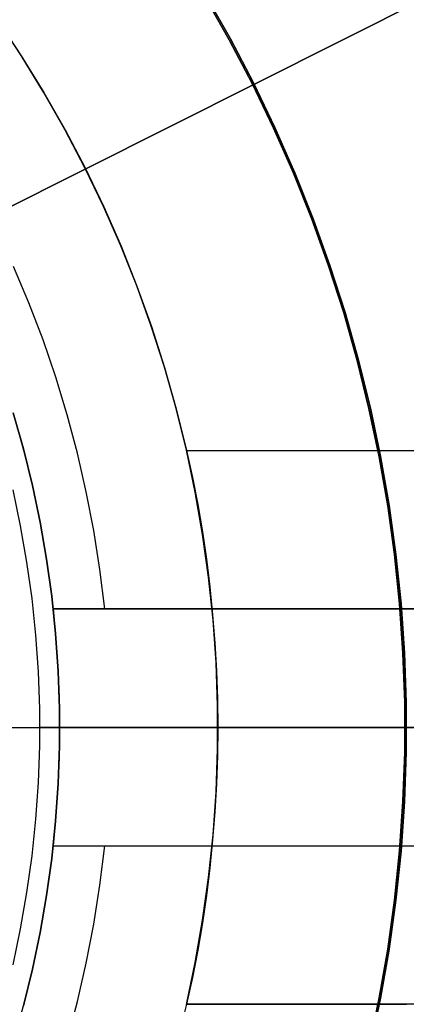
# Model space of a CAD drawing. Header units: millimetres. Extents: x 7986 to 9191, y -11326 to -10283.
# Tile 156 of 256: x 8601.71 to 8606.6, y -10669.31 to -10656.86. Entities that reach past the tile are written whole.
import ezdxf

# ---------------------------------------------------------------- set-up
doc = ezdxf.new("R2010")
doc.units = ezdxf.units.MM
doc.layers.add('BLANCO METALICO', color=7, linetype='Continuous', true_color=0xededed)
doc.layers.add('color', color=7, linetype='Continuous')
doc.layers.add('luz', color=7, linetype='Continuous')

msp = doc.modelspace()

# ---------------------------------------------------------------- linework, layer by layer
at = {"color": 7, "true_color": 0xffffff}
for p, q in [((8604.049, -10656.572, 80.194), (8604.359, -10657.115, 80.194)), ((8604.359, -10657.115, 77.059), (8604.049, -10656.572, 77.059)), ((8604.049, -10656.572, 80.194), (8604.359, -10657.115, 80.194)), ((8604.359, -10657.115, 78.627), (8604.049, -10656.572, 78.627)), ((8604.359, -10657.115, 77.059), (8604.049, -10656.572, 77.059)), ((8604.065, -10656.562, 23.059), (8604.375, -10657.106, 23.059)), ((8604.375, -10657.106, 17.559), (8604.065, -10656.562, 17.559)), ((8604.065, -10656.562, 23.059), (8604.375, -10657.106, 23.059)), ((8604.375, -10657.106, 20.309), (8604.065, -10656.562, 20.309)), ((8604.359, -10657.115, 80.194), (8604.649, -10657.669, 80.194)), ((8604.649, -10657.669, 77.059), (8604.359, -10657.115, 77.059)), ((8604.359, -10657.115, 80.194), (8604.649, -10657.669, 80.194)), ((8604.649, -10657.669, 78.627), (8604.359, -10657.115, 78.627)), ((8604.649, -10657.669, 77.059), (8604.359, -10657.115, 77.059)), ((8604.375, -10657.106, 23.059), (8604.666, -10657.661, 23.059)), ((8604.666, -10657.661, 17.559), (8604.375, -10657.106, 17.559)), ((8604.375, -10657.106, 23.059), (8604.666, -10657.661, 23.059)), ((8604.666, -10657.661, 20.309), (8604.375, -10657.106, 20.309)), ((8604.666, -10657.661, 23.059), (8604.938, -10658.225, 23.059)), ((8604.938, -10658.225, 17.559), (8604.666, -10657.661, 17.559)), ((8604.666, -10657.661, 23.059), (8604.938, -10658.225, 23.059)), ((8604.938, -10658.225, 20.309), (8604.666, -10657.661, 20.309)), ((8604.649, -10657.669, 80.194), (8604.921, -10658.233, 80.194)), ((8604.921, -10658.233, 77.059), (8604.649, -10657.669, 77.059)), ((8604.649, -10657.669, 80.194), (8604.921, -10658.233, 80.194)), ((8604.921, -10658.233, 78.627), (8604.649, -10657.669, 78.627)), ((8604.921, -10658.233, 77.059), (8604.649, -10657.669, 77.059)), ((8604.921, -10658.233, 80.194), (8605.172, -10658.805, 80.194)), ((8605.172, -10658.805, 77.059), (8604.921, -10658.233, 77.059)), ((8604.921, -10658.233, 80.194), (8605.172, -10658.805, 80.194)), ((8605.172, -10658.805, 78.627), (8604.921, -10658.233, 78.627)), ((8605.172, -10658.805, 77.059), (8604.921, -10658.233, 77.059)), ((8604.938, -10658.225, 23.059), (8605.19, -10658.798, 23.059)), ((8605.19, -10658.798, 17.559), (8604.938, -10658.225, 17.559)), ((8604.938, -10658.225, 23.059), (8605.19, -10658.798, 23.059)), ((8605.19, -10658.798, 20.309), (8604.938, -10658.225, 20.309)), ((8605.172, -10658.805, 80.194), (8605.404, -10659.386, 80.194)), ((8605.404, -10659.386, 77.059), (8605.172, -10658.805, 77.059)), ((8605.172, -10658.805, 80.194), (8605.404, -10659.386, 80.194)), ((8605.404, -10659.386, 78.627), (8605.172, -10658.805, 78.627)), ((8605.404, -10659.386, 77.059), (8605.172, -10658.805, 77.059)), ((8605.19, -10658.798, 23.059), (8605.422, -10659.379, 23.059)), ((8605.422, -10659.379, 17.559), (8605.19, -10658.798, 17.559)), ((8605.19, -10658.798, 23.059), (8605.422, -10659.379, 23.059)), ((8605.422, -10659.379, 20.309), (8605.19, -10658.798, 20.309)), ((8605.404, -10659.386, 80.194), (8605.616, -10659.975, 80.194)), ((8605.616, -10659.975, 77.059), (8605.404, -10659.386, 77.059)), ((8605.404, -10659.386, 80.194), (8605.616, -10659.975, 80.194)), ((8605.616, -10659.975, 78.627), (8605.404, -10659.386, 78.627)), ((8605.616, -10659.975, 77.059), (8605.404, -10659.386, 77.059)), ((8605.422, -10659.379, 23.059), (8605.634, -10659.969, 23.059)), ((8605.634, -10659.969, 17.559), (8605.422, -10659.379, 17.559)), ((8605.422, -10659.379, 23.059), (8605.634, -10659.969, 23.059)), ((8605.634, -10659.969, 20.309), (8605.422, -10659.379, 20.309)), ((8605.616, -10659.975, 80.194), (8605.807, -10660.57, 80.194)), ((8605.807, -10660.57, 77.059), (8605.616, -10659.975, 77.059)), ((8605.616, -10659.975, 80.194), (8605.807, -10660.57, 80.194)), ((8605.807, -10660.57, 78.627), (8605.616, -10659.975, 78.627)), ((8605.807, -10660.57, 77.059), (8605.616, -10659.975, 77.059)), ((8605.634, -10659.969, 23.059), (8605.826, -10660.565, 23.059)), ((8605.826, -10660.565, 17.559), (8605.634, -10659.969, 17.559)), ((8605.634, -10659.969, 23.059), (8605.826, -10660.565, 23.059)), ((8605.826, -10660.565, 20.309), (8605.634, -10659.969, 20.309)), ((8605.807, -10660.57, 80.194), (8605.978, -10661.172, 80.194)), ((8605.978, -10661.172, 77.059), (8605.807, -10660.57, 77.059)), ((8605.807, -10660.57, 80.194), (8605.978, -10661.172, 80.194)), ((8605.978, -10661.172, 78.627), (8605.807, -10660.57, 78.627)), ((8605.978, -10661.172, 77.059), (8605.807, -10660.57, 77.059)), ((8605.826, -10660.565, 23.059), (8605.996, -10661.167, 23.059)), ((8605.996, -10661.167, 17.559), (8605.826, -10660.565, 17.559)), ((8605.826, -10660.565, 23.059), (8605.996, -10661.167, 23.059)), ((8605.996, -10661.167, 20.309), (8605.826, -10660.565, 20.309)), ((8605.978, -10661.172, 80.194), (8606.127, -10661.779, 80.194)), ((8606.127, -10661.779, 77.059), (8605.978, -10661.172, 77.059)), ((8605.978, -10661.172, 80.194), (8606.127, -10661.779, 80.194)), ((8606.127, -10661.779, 78.627), (8605.978, -10661.172, 78.627)), ((8606.127, -10661.779, 77.059), (8605.978, -10661.172, 77.059)), ((8605.996, -10661.167, 23.059), (8606.146, -10661.775, 23.059)), ((8606.146, -10661.775, 17.559), (8605.996, -10661.167, 17.559)), ((8605.996, -10661.167, 23.059), (8606.146, -10661.775, 23.059)), ((8606.146, -10661.775, 20.309), (8605.996, -10661.167, 20.309)), ((8606.146, -10661.775, 23.059), (8606.275, -10662.388, 23.059)), ((8606.275, -10662.388, 17.559), (8606.146, -10661.775, 17.559)), ((8606.146, -10661.775, 23.059), (8606.275, -10662.388, 23.059)), ((8606.275, -10662.388, 20.309), (8606.146, -10661.775, 20.309)), ((8606.127, -10661.779, 80.194), (8606.256, -10662.392, 80.194)), ((8606.256, -10662.392, 77.059), (8606.127, -10661.779, 77.059)), ((8606.127, -10661.779, 80.194), (8606.256, -10662.392, 80.194)), ((8606.256, -10662.392, 78.627), (8606.127, -10661.779, 78.627)), ((8606.256, -10662.392, 77.059), (8606.127, -10661.779, 77.059)), ((8606.256, -10662.392, 80.194), (8606.364, -10663.008, 80.194)), ((8606.364, -10663.008, 77.059), (8606.256, -10662.392, 77.059)), ((8606.256, -10662.392, 80.194), (8606.364, -10663.008, 80.194)), ((8606.364, -10663.008, 78.627), (8606.256, -10662.392, 78.627)), ((8606.364, -10663.008, 77.059), (8606.256, -10662.392, 77.059)), ((8606.275, -10662.388, 23.059), (8606.382, -10663.005, 23.059)), ((8606.382, -10663.005, 17.559), (8606.275, -10662.388, 17.559)), ((8606.275, -10662.388, 23.059), (8606.382, -10663.005, 23.059)), ((8606.382, -10663.005, 20.309), (8606.275, -10662.388, 20.309)), ((8606.364, -10663.008, 80.194), (8606.45, -10663.627, 80.194)), ((8606.45, -10663.627, 77.059), (8606.364, -10663.008, 77.059)), ((8606.364, -10663.008, 80.194), (8606.45, -10663.627, 80.194)), ((8606.45, -10663.627, 78.627), (8606.364, -10663.008, 78.627)), ((8606.45, -10663.627, 77.059), (8606.364, -10663.008, 77.059)), ((8606.382, -10663.005, 23.059), (8606.469, -10663.625, 23.059)), ((8606.469, -10663.625, 17.559), (8606.382, -10663.005, 17.559)), ((8606.382, -10663.005, 23.059), (8606.469, -10663.625, 23.059)), ((8606.469, -10663.625, 20.309), (8606.382, -10663.005, 20.309)), ((8606.45, -10663.627, 80.194), (8606.514, -10664.249, 80.194)), ((8606.514, -10664.249, 77.059), (8606.45, -10663.627, 77.059)), ((8606.45, -10663.627, 80.194), (8606.514, -10664.249, 80.194)), ((8606.514, -10664.249, 78.627), (8606.45, -10663.627, 78.627)), ((8606.514, -10664.249, 77.059), (8606.45, -10663.627, 77.059)), ((8606.469, -10663.625, 23.059), (8606.533, -10664.248, 23.059)), ((8606.533, -10664.248, 17.559), (8606.469, -10663.625, 17.559)), ((8606.469, -10663.625, 23.059), (8606.533, -10664.248, 23.059)), ((8606.533, -10664.248, 20.309), (8606.469, -10663.625, 20.309)), ((8606.514, -10664.249, 80.194), (8606.557, -10664.873, 80.194)), ((8606.557, -10664.873, 77.059), (8606.514, -10664.249, 77.059)), ((8606.514, -10664.249, 80.194), (8606.557, -10664.873, 80.194)), ((8606.557, -10664.873, 78.627), (8606.514, -10664.249, 78.627)), ((8606.557, -10664.873, 77.059), (8606.514, -10664.249, 77.059)), ((8606.533, -10664.248, 23.059), (8606.577, -10664.872, 23.059)), ((8606.577, -10664.872, 17.559), (8606.533, -10664.248, 17.559)), ((8606.533, -10664.248, 23.059), (8606.577, -10664.872, 23.059)), ((8606.577, -10664.872, 20.309), (8606.533, -10664.248, 20.309)), ((8606.557, -10664.873, 80.194), (8606.579, -10665.498, 80.194)), ((8606.579, -10665.498, 77.059), (8606.557, -10664.873, 77.059)), ((8606.557, -10664.873, 80.194), (8606.579, -10665.498, 80.194)), ((8606.579, -10665.498, 78.627), (8606.557, -10664.873, 78.627)), ((8606.579, -10665.498, 77.059), (8606.557, -10664.873, 77.059)), ((8606.577, -10664.872, 23.059), (8606.598, -10665.498, 23.059)), ((8606.598, -10665.498, 17.559), (8606.577, -10664.872, 17.559)), ((8606.577, -10664.872, 23.059), (8606.598, -10665.498, 23.059)), ((8606.598, -10665.498, 20.309), (8606.577, -10664.872, 20.309)), ((8606.579, -10665.498, 80.194), (8606.579, -10666.124, 80.194)), ((8606.579, -10666.124, 77.059), (8606.579, -10665.498, 77.059)), ((8606.579, -10665.498, 80.194), (8606.579, -10666.124, 80.194)), ((8606.579, -10666.124, 78.627), (8606.579, -10665.498, 78.627)), ((8606.579, -10666.124, 77.059), (8606.579, -10665.498, 77.059)), ((8606.598, -10665.498, 23.059), (8606.598, -10666.124, 23.059)), ((8606.598, -10666.124, 17.559), (8606.598, -10665.498, 17.559)), ((8606.598, -10665.498, 23.059), (8606.598, -10666.124, 23.059)), ((8606.598, -10666.124, 20.309), (8606.598, -10665.498, 20.309)), ((8601.709, -10665.811, 116.159), (8601.709, -10665.811, 171.559)), ((8601.709, -10665.811, 116.159), (8611.209, -10665.811, 116.159)), ((8606.582, -10665.811, 80.194), (8613.44, -10665.811, 80.194)), ((8606.582, -10665.811, 77.059), (8606.582, -10665.811, 80.194)), ((8606.582, -10665.811, 77.059), (8632.281, -10665.811, 77.059)), ((8606.579, -10666.124, 80.194), (8606.557, -10666.749, 80.194)), ((8606.557, -10666.749, 77.059), (8606.579, -10666.124, 77.059)), ((8606.579, -10666.124, 80.194), (8606.557, -10666.749, 80.194)), ((8606.557, -10666.749, 78.627), (8606.579, -10666.124, 78.627)), ((8606.557, -10666.749, 77.059), (8606.579, -10666.124, 77.059)), ((8606.598, -10666.124, 23.059), (8606.577, -10666.75, 23.059)), ((8606.577, -10666.75, 17.559), (8606.598, -10666.124, 17.559)), ((8606.598, -10666.124, 23.059), (8606.577, -10666.75, 23.059)), ((8606.577, -10666.75, 20.309), (8606.598, -10666.124, 20.309)), ((8606.557, -10666.749, 80.194), (8606.514, -10667.373, 80.194)), ((8606.514, -10667.373, 77.059), (8606.557, -10666.749, 77.059)), ((8606.557, -10666.749, 80.194), (8606.514, -10667.373, 80.194)), ((8606.514, -10667.373, 78.627), (8606.557, -10666.749, 78.627)), ((8606.514, -10667.373, 77.059), (8606.557, -10666.749, 77.059)), ((8606.577, -10666.75, 23.059), (8606.533, -10667.375, 23.059)), ((8606.533, -10667.375, 17.559), (8606.577, -10666.75, 17.559)), ((8606.577, -10666.75, 23.059), (8606.533, -10667.375, 23.059)), ((8606.533, -10667.375, 20.309), (8606.577, -10666.75, 20.309)), ((8606.514, -10667.373, 80.194), (8606.45, -10667.995, 80.194)), ((8606.45, -10667.995, 77.059), (8606.514, -10667.373, 77.059)), ((8606.514, -10667.373, 80.194), (8606.45, -10667.995, 80.194)), ((8606.45, -10667.995, 78.627), (8606.514, -10667.373, 78.627)), ((8606.45, -10667.995, 77.059), (8606.514, -10667.373, 77.059)), ((8606.533, -10667.375, 23.059), (8606.469, -10667.998, 23.059)), ((8606.469, -10667.998, 17.559), (8606.533, -10667.375, 17.559)), ((8606.533, -10667.375, 23.059), (8606.469, -10667.998, 23.059)), ((8606.469, -10667.998, 20.309), (8606.533, -10667.375, 20.309)), ((8606.45, -10667.995, 80.194), (8606.364, -10668.615, 80.194)), ((8606.364, -10668.615, 77.059), (8606.45, -10667.995, 77.059)), ((8606.45, -10667.995, 80.194), (8606.364, -10668.615, 80.194)), ((8606.364, -10668.615, 78.627), (8606.45, -10667.995, 78.627)), ((8606.364, -10668.615, 77.059), (8606.45, -10667.995, 77.059)), ((8606.469, -10667.998, 23.059), (8606.382, -10668.618, 23.059)), ((8606.382, -10668.618, 17.559), (8606.469, -10667.998, 17.559)), ((8606.469, -10667.998, 23.059), (8606.382, -10668.618, 23.059)), ((8606.382, -10668.618, 20.309), (8606.469, -10667.998, 20.309)), ((8606.364, -10668.615, 80.194), (8606.256, -10669.231, 80.194)), ((8606.256, -10669.231, 77.059), (8606.364, -10668.615, 77.059)), ((8606.364, -10668.615, 80.194), (8606.256, -10669.231, 80.194)), ((8606.256, -10669.231, 78.627), (8606.364, -10668.615, 78.627)), ((8606.256, -10669.231, 77.059), (8606.364, -10668.615, 77.059)), ((8606.382, -10668.618, 23.059), (8606.275, -10669.235, 23.059)), ((8606.275, -10669.235, 17.559), (8606.382, -10668.618, 17.559)), ((8606.382, -10668.618, 23.059), (8606.275, -10669.235, 23.059)), ((8606.275, -10669.235, 20.309), (8606.382, -10668.618, 20.309)), ((8606.256, -10669.231, 80.194), (8606.127, -10669.843, 80.194)), ((8606.127, -10669.843, 77.059), (8606.256, -10669.231, 77.059)), ((8606.256, -10669.231, 80.194), (8606.127, -10669.843, 80.194)), ((8606.127, -10669.843, 78.627), (8606.256, -10669.231, 78.627)), ((8606.127, -10669.843, 77.059), (8606.256, -10669.231, 77.059)), ((8606.275, -10669.235, 23.059), (8606.146, -10669.847, 23.059)), ((8606.146, -10669.847, 17.559), (8606.275, -10669.235, 17.559)), ((8606.275, -10669.235, 23.059), (8606.146, -10669.847, 23.059)), ((8606.146, -10669.847, 20.309), (8606.275, -10669.235, 20.309))]:
    msp.add_line(p, q, dxfattribs=at)
at = {"layer": 'BLANCO METALICO'}
for p, q in [((8601.726, -10657.317, 171.559), (8601.425, -10656.864, 171.559)), ((8601.726, -10657.317, 160.872), (8601.425, -10656.864, 160.872)), ((8601.427, -10656.867, 150.185), (8601.728, -10657.32, 150.185)), ((8602.011, -10657.78, 171.559), (8601.726, -10657.317, 171.559)), ((8602.011, -10657.78, 160.872), (8601.726, -10657.317, 160.872)), ((8601.728, -10657.32, 150.185), (8602.013, -10657.783, 150.185)), ((8602.281, -10658.252, 171.559), (8602.011, -10657.78, 171.559)), ((8602.281, -10658.252, 160.872), (8602.011, -10657.78, 160.872)), ((8602.013, -10657.783, 150.185), (8602.282, -10658.256, 150.185)), ((8602.533, -10658.734, 171.559), (8602.281, -10658.252, 171.559)), ((8602.533, -10658.734, 160.872), (8602.281, -10658.252, 160.872)), ((8602.282, -10658.256, 150.185), (8602.535, -10658.737, 150.185)), ((8602.769, -10659.224, 171.559), (8602.533, -10658.734, 171.559)), ((8602.769, -10659.224, 160.872), (8602.533, -10658.734, 160.872)), ((8602.535, -10658.737, 150.185), (8602.771, -10659.227, 150.185)), ((8602.988, -10659.721, 171.559), (8602.769, -10659.224, 171.559)), ((8602.988, -10659.721, 160.872), (8602.769, -10659.224, 160.872)), ((8602.771, -10659.227, 150.185), (8602.99, -10659.725, 150.185)), ((8603.189, -10660.226, 171.559), (8602.988, -10659.721, 171.559)), ((8603.189, -10660.226, 160.872), (8602.988, -10659.721, 160.872)), ((8602.99, -10659.725, 150.185), (8603.191, -10660.23, 150.185)), ((8601.825, -10660.443, 146.559), (8601.63, -10659.982, 146.559)), ((8603.373, -10660.738, 171.559), (8603.189, -10660.226, 171.559)), ((8603.373, -10660.738, 160.872), (8603.189, -10660.226, 160.872)), ((8603.191, -10660.23, 150.185), (8603.375, -10660.742, 150.185)), ((8602.003, -10660.91, 146.559), (8601.825, -10660.443, 146.559)), ((8603.54, -10661.256, 171.559), (8603.373, -10660.738, 171.559)), ((8603.54, -10661.256, 160.872), (8603.373, -10660.738, 160.872)), ((8603.375, -10660.742, 150.185), (8603.541, -10661.26, 150.185)), ((8602.165, -10661.382, 146.559), (8602.003, -10660.91, 146.559)), ((8603.688, -10661.779, 171.559), (8603.54, -10661.256, 171.559)), ((8603.688, -10661.779, 160.872), (8603.54, -10661.256, 160.872)), ((8603.541, -10661.26, 150.185), (8603.689, -10661.783, 150.185)), ((8602.31, -10661.861, 146.559), (8602.165, -10661.382, 146.559)), ((8601.625, -10661.834, 171.559), (8601.755, -10662.291, 171.559)), ((8601.755, -10662.291, 159.059), (8601.625, -10661.834, 159.059)), ((8602.439, -10662.344, 146.559), (8602.31, -10661.861, 146.559)), ((8603.818, -10662.307, 171.559), (8603.688, -10661.779, 171.559)), ((8603.818, -10662.307, 160.872), (8603.688, -10661.779, 160.872)), ((8603.689, -10661.783, 150.185), (8603.819, -10662.311, 150.185)), ((8601.665, -10661.968, 146.559), (8601.791, -10662.429, 146.559)), ((8601.755, -10662.291, 171.559), (8601.868, -10662.752, 171.559)), ((8601.868, -10662.752, 159.059), (8601.755, -10662.291, 159.059)), ((8602.551, -10662.831, 146.559), (8602.439, -10662.344, 146.559)), ((8603.93, -10662.839, 171.559), (8603.818, -10662.307, 171.559)), ((8603.93, -10662.839, 160.872), (8603.818, -10662.307, 160.872)), ((8603.819, -10662.311, 150.185), (8604.398, -10662.311, 150.719)), ((8603.819, -10662.311, 150.185), (8603.819, -10662.311, 151.805)), ((8603.819, -10662.311, 151.805), (8604.336, -10662.311, 152.399)), ((8603.819, -10662.311, 151.805), (8603.893, -10662.65, 151.889)), ((8604.336, -10662.311, 152.399), (8604.832, -10662.311, 153.011)), ((8604.398, -10662.311, 150.719), (8604.958, -10662.311, 151.272)), ((8604.832, -10662.311, 153.011), (8605.307, -10662.311, 153.638)), ((8604.958, -10662.311, 151.272), (8605.499, -10662.311, 151.844)), ((8605.307, -10662.311, 153.638), (8605.761, -10662.311, 154.282)), ((8605.499, -10662.311, 151.844), (8606.02, -10662.311, 152.434)), ((8605.761, -10662.311, 154.282), (8606.193, -10662.311, 154.941)), ((8606.02, -10662.311, 152.434), (8606.521, -10662.311, 153.042)), ((8606.193, -10662.311, 154.941), (8606.603, -10662.311, 155.613)), ((8606.521, -10662.311, 153.042), (8607, -10662.311, 153.666)), ((8601.791, -10662.429, 146.559), (8601.9, -10662.895, 146.559)), ((8601.868, -10662.752, 171.559), (8601.966, -10663.216, 171.559)), ((8601.966, -10663.216, 159.059), (8601.868, -10662.752, 159.059)), ((8603.893, -10662.65, 151.889), (8603.96, -10662.992, 151.965)), ((8601.9, -10662.895, 146.559), (8601.994, -10663.364, 146.559)), ((8602.646, -10663.321, 146.559), (8602.551, -10662.831, 146.559)), ((8604.023, -10663.374, 171.559), (8603.93, -10662.839, 171.559)), ((8604.023, -10663.374, 160.872), (8603.93, -10662.839, 160.872)), ((8603.96, -10662.992, 151.965), (8604.019, -10663.337, 152.033)), ((8601.966, -10663.216, 171.559), (8602.047, -10663.684, 171.559)), ((8602.047, -10663.684, 159.059), (8601.966, -10663.216, 159.059)), ((8601.994, -10663.364, 146.559), (8602.07, -10663.837, 146.559)), ((8602.724, -10663.815, 146.559), (8602.646, -10663.321, 146.559)), ((8604.019, -10663.337, 152.033), (8604.07, -10663.685, 152.091)), ((8604.098, -10663.913, 171.559), (8604.023, -10663.374, 171.559)), ((8604.098, -10663.913, 160.872), (8604.023, -10663.374, 160.872)), ((8602.047, -10663.684, 171.559), (8602.113, -10664.154, 171.559)), ((8602.113, -10664.154, 159.059), (8602.047, -10663.684, 159.059)), ((8604.07, -10663.685, 152.091), (8604.114, -10664.036, 152.141)), ((8602.07, -10663.837, 146.559), (8602.131, -10664.311, 146.559)), ((8602.785, -10664.311, 146.559), (8602.724, -10663.815, 146.559)), ((8604.154, -10664.454, 171.559), (8604.098, -10663.913, 171.559)), ((8604.154, -10664.454, 160.872), (8604.098, -10663.913, 160.872)), ((8604.114, -10664.036, 152.141), (8604.149, -10664.389, 152.182)), ((8602.113, -10664.154, 171.559), (8602.162, -10664.626, 171.559)), ((8602.162, -10664.626, 159.059), (8602.113, -10664.154, 159.059)), ((8602.131, -10664.311, 146.559), (8602.131, -10664.311, 147.494)), ((8602.131, -10664.311, 146.559), (8602.785, -10664.311, 146.559)), ((8602.131, -10664.311, 147.494), (8602.167, -10664.685, 147.523)), ((8602.808, -10664.311, 148.046), (8602.131, -10664.311, 147.494)), ((8602.785, -10664.311, 146.559), (8603.492, -10664.311, 147.064)), ((8603.466, -10664.311, 148.621), (8602.808, -10664.311, 148.046)), ((8604.103, -10664.311, 149.218), (8603.466, -10664.311, 148.621)), ((8603.492, -10664.311, 147.064), (8604.182, -10664.311, 147.592)), ((8604.72, -10664.311, 149.837), (8604.103, -10664.311, 149.218)), ((8604.149, -10664.389, 152.182), (8604.177, -10664.743, 152.213)), ((8604.182, -10664.311, 147.592), (8604.854, -10664.311, 148.143)), ((8605.315, -10664.311, 150.477), (8604.72, -10664.311, 149.837)), ((8604.854, -10664.311, 148.143), (8605.506, -10664.311, 148.718)), ((8605.887, -10664.311, 151.137), (8605.315, -10664.311, 150.477)), ((8605.506, -10664.311, 148.718), (8606.138, -10664.311, 149.314)), ((8606.437, -10664.311, 151.816), (8605.887, -10664.311, 151.137)), ((8606.138, -10664.311, 149.314), (8606.749, -10664.311, 149.932)), ((8606.962, -10664.311, 152.513), (8606.437, -10664.311, 151.816)), ((8604.192, -10664.996, 171.559), (8604.154, -10664.454, 171.559)), ((8604.192, -10664.996, 160.872), (8604.154, -10664.454, 160.872)), ((8602.162, -10664.626, 171.559), (8602.195, -10665.1, 171.559)), ((8602.195, -10665.1, 159.059), (8602.162, -10664.626, 159.059)), ((8602.167, -10664.685, 147.523), (8602.192, -10665.059, 147.543)), ((8604.177, -10664.743, 152.213), (8604.197, -10665.098, 152.236)), ((8604.211, -10665.539, 171.559), (8604.192, -10664.996, 171.559)), ((8604.211, -10665.539, 160.872), (8604.192, -10664.996, 160.872)), ((8602.192, -10665.059, 147.543), (8602.208, -10665.435, 147.555)), ((8602.195, -10665.1, 171.559), (8602.211, -10665.574, 171.559)), ((8602.211, -10665.574, 159.059), (8602.195, -10665.1, 159.059)), ((8604.197, -10665.098, 152.236), (8604.209, -10665.455, 152.249)), ((8602.208, -10665.435, 147.555), (8602.213, -10665.811, 147.559)), ((8604.209, -10665.455, 152.249), (8604.213, -10665.811, 152.254)), ((8602.211, -10665.574, 171.559), (8602.211, -10666.049, 171.559)), ((8602.211, -10666.049, 159.059), (8602.211, -10665.574, 159.059)), ((8604.211, -10666.083, 171.559), (8604.211, -10665.539, 171.559)), ((8604.211, -10666.083, 160.872), (8604.211, -10665.539, 160.872)), ((8602.213, -10665.811, 147.559), (8602.208, -10666.187, 147.555)), ((8602.213, -10665.811, 171.559), (8604.213, -10665.811, 171.559)), ((8602.213, -10665.811, 147.563), (8602.213, -10665.811, 171.559)), ((8602.214, -10665.811, 147.56), (8602.886, -10665.811, 148.112)), ((8602.886, -10665.811, 148.112), (8603.539, -10665.811, 148.688)), ((8603.539, -10665.811, 148.688), (8604.172, -10665.811, 149.285)), ((8604.172, -10665.811, 149.285), (8604.784, -10665.811, 149.904)), ((8604.213, -10665.811, 152.254), (8604.209, -10666.168, 152.249)), ((8604.213, -10665.811, 152.265), (8604.213, -10665.811, 171.559)), ((8604.228, -10665.811, 152.272), (8604.733, -10665.811, 152.885)), ((8604.733, -10665.811, 152.885), (8605.216, -10665.811, 153.515)), ((8604.784, -10665.811, 149.904), (8605.374, -10665.811, 150.543)), ((8605.216, -10665.811, 153.515), (8605.678, -10665.811, 154.16)), ((8605.374, -10665.811, 150.543), (8605.942, -10665.811, 151.202)), ((8605.678, -10665.811, 154.16), (8606.118, -10665.811, 154.822)), ((8605.942, -10665.811, 151.202), (8606.487, -10665.811, 151.88)), ((8606.118, -10665.811, 154.822), (8606.535, -10665.811, 155.497)), ((8606.487, -10665.811, 151.88), (8607.008, -10665.811, 152.577)), ((8606.535, -10665.811, 155.497), (8606.928, -10665.811, 156.187)), ((8602.211, -10666.049, 171.559), (8602.195, -10666.523, 171.559)), ((8602.195, -10666.523, 159.059), (8602.211, -10666.049, 159.059)), ((8604.192, -10666.626, 171.559), (8604.211, -10666.083, 171.559)), ((8604.192, -10666.626, 160.872), (8604.211, -10666.083, 160.872)), ((8602.208, -10666.187, 147.555), (8602.192, -10666.563, 147.543)), ((8604.209, -10666.168, 152.249), (8604.197, -10666.524, 152.236)), ((8602.195, -10666.523, 171.559), (8602.162, -10666.996, 171.559)), ((8602.162, -10666.996, 159.059), (8602.195, -10666.523, 159.059)), ((8602.192, -10666.563, 147.543), (8602.167, -10666.938, 147.523)), ((8604.154, -10667.169, 171.559), (8604.192, -10666.626, 171.559)), ((8604.154, -10667.169, 160.872), (8604.192, -10666.626, 160.872)), ((8604.197, -10666.524, 152.236), (8604.177, -10666.88, 152.213)), ((8604.177, -10666.88, 152.213), (8604.149, -10667.234, 152.182)), ((8602.162, -10666.996, 171.559), (8602.113, -10667.469, 171.559)), ((8602.113, -10667.469, 159.059), (8602.162, -10666.996, 159.059)), ((8602.167, -10666.938, 147.523), (8602.131, -10667.311, 147.494)), ((8604.098, -10667.71, 171.559), (8604.154, -10667.169, 171.559)), ((8604.098, -10667.71, 160.872), (8604.154, -10667.169, 160.872)), ((8604.149, -10667.234, 152.182), (8604.114, -10667.587, 152.141)), ((8602.131, -10667.311, 146.559), (8602.07, -10667.786, 146.559)), ((8602.131, -10667.311, 147.494), (8602.131, -10667.311, 146.559)), ((8602.131, -10667.311, 147.494), (8602.808, -10667.311, 148.046)), ((8602.131, -10667.311, 146.559), (8602.785, -10667.311, 146.559)), ((8602.724, -10667.807, 146.559), (8602.785, -10667.311, 146.559)), ((8602.785, -10667.311, 146.559), (8603.492, -10667.311, 147.064)), ((8602.808, -10667.311, 148.046), (8603.466, -10667.311, 148.621)), ((8603.466, -10667.311, 148.621), (8604.103, -10667.311, 149.218)), ((8603.492, -10667.311, 147.064), (8604.182, -10667.311, 147.592)), ((8604.103, -10667.311, 149.218), (8604.72, -10667.311, 149.837)), ((8604.182, -10667.311, 147.592), (8604.854, -10667.311, 148.143)), ((8604.72, -10667.311, 149.837), (8605.315, -10667.311, 150.477)), ((8604.854, -10667.311, 148.143), (8605.506, -10667.311, 148.718)), ((8605.315, -10667.311, 150.477), (8605.887, -10667.311, 151.137)), ((8605.506, -10667.311, 148.718), (8606.138, -10667.311, 149.314)), ((8605.887, -10667.311, 151.137), (8606.437, -10667.311, 151.816)), ((8606.138, -10667.311, 149.314), (8606.749, -10667.311, 149.932)), ((8606.437, -10667.311, 151.816), (8606.962, -10667.311, 152.513)), ((8602.113, -10667.469, 171.559), (8602.047, -10667.939, 171.559)), ((8602.047, -10667.939, 159.059), (8602.113, -10667.469, 159.059)), ((8604.114, -10667.587, 152.141), (8604.07, -10667.937, 152.091)), ((8604.023, -10668.248, 171.559), (8604.098, -10667.71, 171.559)), ((8604.023, -10668.248, 160.872), (8604.098, -10667.71, 160.872)), ((8602.07, -10667.786, 146.559), (8601.994, -10668.258, 146.559)), ((8602.646, -10668.301, 146.559), (8602.724, -10667.807, 146.559)), ((8602.047, -10667.939, 171.559), (8601.966, -10668.406, 171.559)), ((8601.966, -10668.406, 159.059), (8602.047, -10667.939, 159.059)), ((8604.07, -10667.937, 152.091), (8604.019, -10668.285, 152.033)), ((8603.93, -10668.784, 171.559), (8604.023, -10668.248, 171.559)), ((8603.93, -10668.784, 160.872), (8604.023, -10668.248, 160.872)), ((8601.994, -10668.258, 146.559), (8601.9, -10668.727, 146.559)), ((8602.551, -10668.792, 146.559), (8602.646, -10668.301, 146.559)), ((8604.019, -10668.285, 152.033), (8603.96, -10668.631, 151.965)), ((8601.966, -10668.406, 171.559), (8601.868, -10668.871, 171.559)), ((8601.868, -10668.871, 159.059), (8601.966, -10668.406, 159.059)), ((8601.9, -10668.727, 146.559), (8601.791, -10669.193, 146.559)), ((8603.96, -10668.631, 151.965), (8603.893, -10668.973, 151.889)), ((8601.868, -10668.871, 171.559), (8601.755, -10669.332, 171.559)), ((8601.755, -10669.332, 159.059), (8601.868, -10668.871, 159.059)), ((8602.439, -10669.279, 146.559), (8602.551, -10668.792, 146.559)), ((8603.818, -10669.316, 171.559), (8603.93, -10668.784, 171.559)), ((8603.818, -10669.316, 160.872), (8603.93, -10668.784, 160.872)), ((8603.893, -10668.973, 151.889), (8603.819, -10669.311, 151.805)), ((8601.791, -10669.193, 146.559), (8601.665, -10669.655, 146.559)), ((8602.31, -10669.762, 146.559), (8602.439, -10669.279, 146.559)), ((8603.819, -10669.311, 150.185), (8603.689, -10669.839, 150.185)), ((8603.819, -10669.311, 151.805), (8604.336, -10669.311, 152.399)), ((8603.819, -10669.311, 151.805), (8603.819, -10669.311, 150.185)), ((8604.398, -10669.311, 150.719), (8603.819, -10669.311, 150.185)), ((8604.336, -10669.311, 152.399), (8604.832, -10669.311, 153.011)), ((8604.958, -10669.311, 151.272), (8604.398, -10669.311, 150.719)), ((8604.832, -10669.311, 153.011), (8605.307, -10669.311, 153.638)), ((8605.499, -10669.311, 151.844), (8604.958, -10669.311, 151.272)), ((8605.307, -10669.311, 153.638), (8605.761, -10669.311, 154.282)), ((8606.02, -10669.311, 152.434), (8605.499, -10669.311, 151.844)), ((8605.761, -10669.311, 154.282), (8606.193, -10669.311, 154.941)), ((8606.521, -10669.311, 153.042), (8606.02, -10669.311, 152.434)), ((8606.193, -10669.311, 154.941), (8606.603, -10669.311, 155.613)), ((8607, -10669.311, 153.666), (8606.521, -10669.311, 153.042))]:
    msp.add_line(p, q, dxfattribs=at)
at = {"layer": 'BLANCO METALICO', "color": 3, "true_color": 0x00ff00}
for p, q in [((8601.72, -10663.262, 138.163), (8601.624, -10662.806, 138.163)), ((8601.8, -10663.721, 138.163), (8601.72, -10663.262, 138.163)), ((8601.864, -10664.183, 138.163), (8601.8, -10663.721, 138.163)), ((8601.912, -10664.646, 138.163), (8601.864, -10664.183, 138.163)), ((8601.945, -10665.111, 138.163), (8601.912, -10664.646, 138.163)), ((8601.961, -10665.577, 138.163), (8601.945, -10665.111, 138.163)), ((8601.961, -10666.043, 138.163), (8601.961, -10665.577, 138.163)), ((8613.963, -10665.811, 138.163), (8601.963, -10665.811, 138.163)), ((8601.945, -10666.509, 138.163), (8601.961, -10666.043, 138.163)), ((8601.913, -10666.974, 138.163), (8601.945, -10666.509, 138.163)), ((8601.864, -10667.437, 138.163), (8601.913, -10666.974, 138.163)), ((8601.8, -10667.899, 138.163), (8601.864, -10667.437, 138.163)), ((8601.72, -10668.358, 138.163), (8601.8, -10667.899, 138.163)), ((8601.625, -10668.814, 138.163), (8601.72, -10668.358, 138.163))]:
    msp.add_line(p, q, dxfattribs=at)
at = {"layer": 'color'}
msp.add_line((8515.463, -10665.811, 17.559), (8661.463, -10665.811, 17.559), dxfattribs=at)
at = {"layer": 'luz', "color": 254, "true_color": 0xcad1ee}
for p, q in [((8454.571, -10732.99, -56.991), (8722.355, -10598.633, -56.991)), ((8722.355, -10598.633, -58.491), (8454.571, -10732.99, -58.491))]:
    msp.add_line(p, q, dxfattribs=at)

doc.saveas('drawing.dxf')
